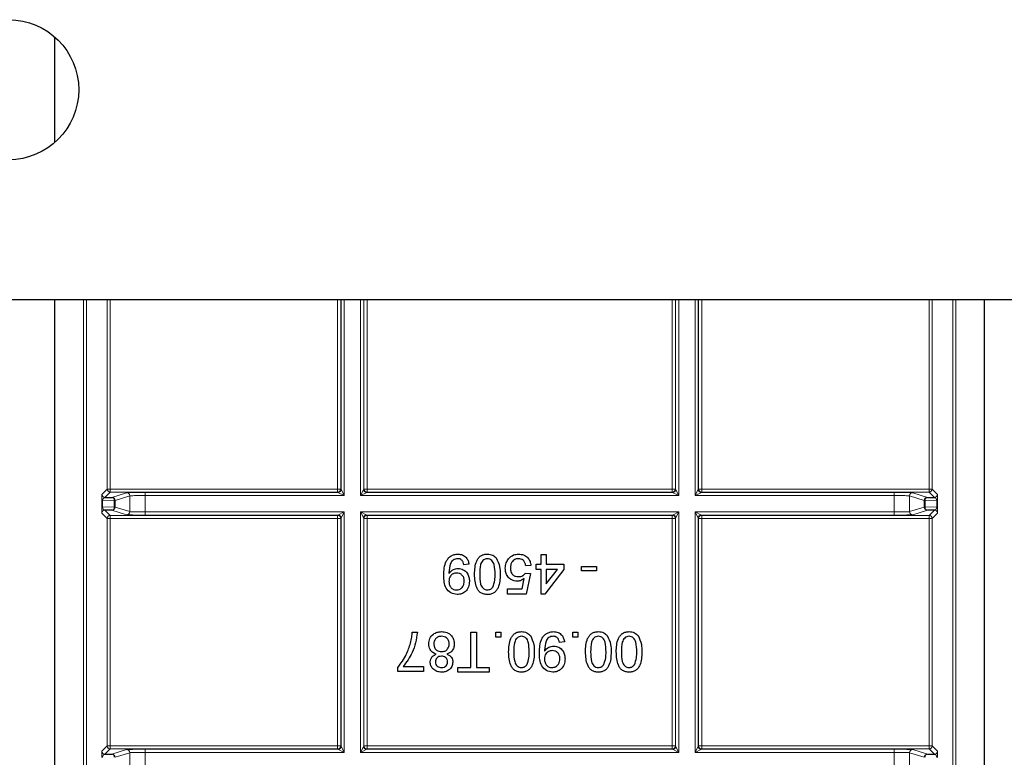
# Model space of a CAD drawing. Header units: millimetres. Extents: x 5 to 418, y 2 to 292.
# Tile 70 of 87: x 320 to 330, y 88 to 96. Entities that reach past the tile are written whole.
import ezdxf

# ---------------------------------------------------------------- set-up
doc = ezdxf.new("R2010")
doc.units = ezdxf.units.MM

msp = doc.modelspace()

# ---------------------------------------------------------------- linework, layer by layer
at = {"color": 7, "linetype": 'Continuous', "lineweight": 25}
for p, q in [((320.2843, 94.5574), (320.2843, 95.6868)), ((384.2074, 92.8721), (299.3741, 92.8721)), ((320.2843, 82.0968), (320.2843, 92.8721)), ((330.2411, 82.0968), (330.2411, 92.8721)), ((320.8216, 90.7563), (320.8968, 90.7576)), ((329.6286, 90.7576), (329.7039, 90.7563)), ((320.8968, 90.6206), (320.8216, 90.6219)), ((329.7039, 90.6219), (329.6286, 90.6206)), ((325.4932, 90.0405), (325.4932, 90.1448)), ((325.4932, 90.1448), (325.5481, 90.1448)), ((325.5481, 90.1448), (325.5481, 90.0405)), ((324.7194, 90.0405), (324.6645, 90.035)), ((325.3231, 89.9472), (325.378, 89.9417)), ((325.3834, 90.0295), (325.3286, 90.0241)), ((325.378, 89.9417), (325.3341, 89.7222)), ((325.4383, 89.9856), (325.4383, 90.0405)), ((325.4383, 90.0405), (325.4932, 90.0405)), ((325.4932, 89.9856), (325.4383, 89.9856)), ((325.4932, 89.7222), (325.4932, 89.9856)), ((325.7347, 89.9856), (325.5316, 89.7222)), ((325.5481, 90.0405), (325.7347, 90.0405)), ((325.5481, 89.9856), (325.5481, 89.8315)), ((325.5481, 89.8315), (325.6669, 89.9856)), ((325.6669, 89.9856), (325.5481, 89.9856)), ((325.7347, 90.0405), (325.7347, 89.9856)), ((325.9267, 89.9692), (325.9267, 90.0186)), ((325.9267, 90.0186), (326.0859, 90.0186)), ((326.0859, 89.9692), (325.9267, 89.9692)), ((326.0859, 90.0186), (326.0859, 89.9692)), ((325.2892, 89.7771), (325.311, 89.888)), ((325.131, 89.7222), (325.131, 89.7771)), ((325.131, 89.7771), (325.2892, 89.7771)), ((325.3341, 89.7222), (325.131, 89.7222)), ((325.5316, 89.7222), (325.4932, 89.7222)), ((324.113, 89.3141), (324.1679, 89.3141)), ((324.7386, 88.9354), (324.7386, 89.3141)), ((324.7386, 89.3141), (324.799, 89.3141)), ((324.799, 89.3141), (324.799, 88.9354)), ((325.0075, 89.2592), (325.0075, 89.3141)), ((325.0075, 89.3141), (325.0624, 89.3141)), ((325.0624, 89.3141), (325.0624, 89.2592)), ((325.8307, 89.2592), (325.8307, 89.3141)), ((325.8307, 89.3141), (325.8856, 89.3141)), ((325.8856, 89.3141), (325.8856, 89.2592)), ((325.0624, 89.2592), (325.0075, 89.2592)), ((325.7429, 89.2098), (325.688, 89.2043)), ((325.8856, 89.2592), (325.8307, 89.2592)), ((323.9593, 88.8915), (323.9593, 88.9359)), ((324.2337, 88.8915), (323.9593, 88.8915)), ((324.0142, 88.9464), (324.2337, 88.9464)), ((324.2337, 88.9464), (324.2337, 88.8915)), ((324.6014, 88.9354), (324.7386, 88.9354)), ((324.6014, 88.886), (324.6014, 88.9354)), ((324.9362, 88.886), (324.6014, 88.886)), ((324.799, 88.9354), (324.9362, 88.9354)), ((324.9362, 88.9354), (324.9362, 88.886)), ((320.8216, 88.0063), (320.8968, 88.0076)), ((329.6286, 88.0076), (329.7039, 88.0063))]:
    msp.add_line(p, q, dxfattribs=at)
at = {"color": 7, "linetype": 'Continuous', "lineweight": 18}
for p, q in [((320.5907, 82.3088), (320.5907, 92.8721)), ((320.6241, 92.8721), (320.6241, 82.3754)), ((320.8455, 90.8468), (320.8455, 92.8721)), ((320.8788, 92.8721), (320.8788, 90.8468)), ((323.3133, 90.8468), (323.3133, 92.8721)), ((323.3466, 92.8721), (323.3466, 90.8468)), ((323.3498, 90.8436), (323.3498, 92.8721)), ((323.3832, 92.8721), (323.3832, 90.777)), ((323.5589, 90.777), (323.5589, 92.8721)), ((323.5923, 92.8721), (323.5923, 90.8436)), ((323.5955, 90.8468), (323.5955, 92.8721)), ((323.6288, 92.8721), (323.6288, 90.8468)), ((326.8966, 90.8468), (326.8966, 92.8721)), ((326.93, 92.8721), (326.93, 90.8468)), ((326.9332, 90.8436), (326.9332, 92.8721)), ((326.9665, 92.8721), (326.9665, 90.777)), ((327.1423, 90.777), (327.1423, 92.8721)), ((327.1756, 92.8721), (327.1756, 90.8436)), ((327.1788, 90.8468), (327.1788, 92.8721)), ((327.2121, 92.8721), (327.2121, 90.8468)), ((329.6466, 90.8468), (329.6466, 92.8721)), ((329.68, 92.8721), (329.68, 90.8468)), ((329.9014, 82.3754), (329.9014, 92.8721)), ((329.9347, 92.8721), (329.9347, 82.3088)), ((320.7883, 90.7896), (320.8455, 90.8468)), ((320.8788, 90.8135), (320.8216, 90.7563)), ((320.8455, 90.8468), (320.8788, 90.8468)), ((320.8788, 90.8135), (320.8788, 90.8468)), ((320.8788, 90.8468), (323.3133, 90.8468)), ((323.3133, 90.8135), (320.8788, 90.8135)), ((320.8968, 90.7576), (321.054, 90.807)), ((321.2537, 90.8103), (323.3165, 90.8103)), ((321.2537, 90.777), (321.2537, 90.8103)), ((323.3133, 90.8135), (323.3133, 90.8468)), ((323.3133, 90.8468), (323.3466, 90.8468)), ((323.3165, 90.8103), (323.3133, 90.8135)), ((323.3832, 90.777), (323.3165, 90.8103)), ((323.3466, 90.8468), (323.3498, 90.8436)), ((323.3498, 90.8436), (323.3832, 90.777)), ((323.5589, 90.777), (323.5923, 90.8436)), ((323.6256, 90.8103), (323.5589, 90.777)), ((323.5923, 90.8436), (323.5955, 90.8468)), ((323.5955, 90.8468), (323.6288, 90.8468)), ((323.6288, 90.8135), (323.6256, 90.8103)), ((323.6256, 90.8103), (326.8998, 90.8103)), ((323.6288, 90.8135), (323.6288, 90.8468)), ((323.6288, 90.8468), (326.8966, 90.8468)), ((326.8966, 90.8135), (323.6288, 90.8135)), ((326.8966, 90.8135), (326.8966, 90.8468)), ((326.8966, 90.8468), (326.93, 90.8468)), ((326.8998, 90.8103), (326.8966, 90.8135)), ((326.9665, 90.777), (326.8998, 90.8103)), ((326.93, 90.8468), (326.9332, 90.8436)), ((326.9332, 90.8436), (326.9665, 90.777)), ((327.1423, 90.777), (327.1756, 90.8436)), ((327.2089, 90.8103), (327.1423, 90.777)), ((327.1756, 90.8436), (327.1788, 90.8468)), ((327.1788, 90.8468), (327.2121, 90.8468)), ((327.2121, 90.8135), (327.2089, 90.8103)), ((327.2089, 90.8103), (329.2717, 90.8103)), ((327.2121, 90.8468), (329.6466, 90.8468)), ((327.2121, 90.8468), (327.2121, 90.8135)), ((329.6466, 90.8135), (327.2121, 90.8135)), ((329.2717, 90.8103), (329.2717, 90.777)), ((329.4714, 90.807), (329.6286, 90.7576)), ((329.6466, 90.8468), (329.6466, 90.8135)), ((329.6466, 90.8468), (329.68, 90.8468)), ((329.7039, 90.7563), (329.6466, 90.8135)), ((329.68, 90.8468), (329.7372, 90.7896)), ((320.7866, 90.6561), (320.7866, 90.7221)), ((320.7866, 90.7221), (320.7964, 90.7221)), ((320.9204, 90.7243), (320.7964, 90.7221)), ((320.7964, 90.7221), (320.7964, 90.6561)), ((320.9204, 90.6539), (320.9204, 90.7243)), ((320.9301, 90.7243), (320.9204, 90.7243)), ((321.0873, 90.7737), (320.9301, 90.7243)), ((320.9301, 90.7243), (320.9301, 90.6539)), ((321.0873, 90.6045), (321.0873, 90.7737)), ((321.2537, 90.777), (321.2537, 90.6012)), ((323.3832, 90.777), (321.2537, 90.777)), ((326.9665, 90.777), (323.5589, 90.777)), ((329.2717, 90.777), (327.1423, 90.777)), ((329.2717, 90.6012), (329.2717, 90.777)), ((329.5953, 90.7243), (329.4381, 90.7737)), ((329.4381, 90.7737), (329.4381, 90.6045)), ((329.6051, 90.7243), (329.5953, 90.7243)), ((329.5953, 90.6539), (329.5953, 90.7243)), ((329.7291, 90.7221), (329.6051, 90.7243)), ((329.6051, 90.7243), (329.6051, 90.6539)), ((329.7291, 90.7221), (329.7388, 90.7221)), ((329.7291, 90.6561), (329.7291, 90.7221)), ((329.7388, 90.7221), (329.7388, 90.6561)), ((320.7866, 90.6561), (320.7964, 90.6561)), ((320.8455, 90.5313), (320.7883, 90.5886)), ((320.7964, 90.6561), (320.9204, 90.6539)), ((320.8216, 90.6219), (320.8788, 90.5647)), ((321.054, 90.5712), (320.8968, 90.6206)), ((320.9301, 90.6539), (320.9204, 90.6539)), ((320.9301, 90.6539), (321.0873, 90.6045)), ((321.2537, 90.6012), (321.2537, 90.5679)), ((321.2537, 90.6012), (323.3832, 90.6012)), ((323.3165, 90.5679), (323.3832, 90.6012)), ((323.3832, 90.6012), (323.3498, 90.5346)), ((323.3832, 90.6012), (323.3832, 88.027)), ((323.5589, 90.6012), (326.9665, 90.6012)), ((323.5589, 88.027), (323.5589, 90.6012)), ((323.5923, 90.5346), (323.5589, 90.6012)), ((323.5589, 90.6012), (323.6256, 90.5679)), ((326.8998, 90.5679), (326.9665, 90.6012)), ((326.9665, 90.6012), (326.9332, 90.5346)), ((326.9665, 90.6012), (326.9665, 88.027)), ((327.1423, 90.6012), (329.2717, 90.6012)), ((327.1423, 88.027), (327.1423, 90.6012)), ((327.1756, 90.5346), (327.1423, 90.6012)), ((327.1423, 90.6012), (327.2089, 90.5679)), ((329.2717, 90.5679), (329.2717, 90.6012)), ((329.4381, 90.6045), (329.5953, 90.6539)), ((329.6286, 90.6206), (329.4714, 90.5712)), ((329.6051, 90.6539), (329.5953, 90.6539)), ((329.6051, 90.6539), (329.7291, 90.6561)), ((329.6466, 90.5647), (329.7039, 90.6219)), ((329.7372, 90.5886), (329.68, 90.5313)), ((329.7291, 90.6561), (329.7388, 90.6561)), ((320.8455, 88.0968), (320.8455, 90.5313)), ((320.8455, 90.5313), (320.8788, 90.5313)), ((320.8788, 90.5647), (323.3133, 90.5647)), ((320.8788, 90.5313), (320.8788, 90.5647)), ((320.8788, 90.5313), (320.8788, 88.0968)), ((323.3133, 90.5313), (320.8788, 90.5313)), ((323.3165, 90.5679), (321.2537, 90.5679)), ((323.3133, 90.5647), (323.3165, 90.5679)), ((323.3133, 90.5313), (323.3133, 90.5647)), ((323.3133, 88.0968), (323.3133, 90.5313)), ((323.3133, 90.5313), (323.3466, 90.5313)), ((323.3498, 90.5346), (323.3466, 90.5313)), ((323.3466, 90.5313), (323.3466, 88.0968)), ((323.3498, 88.0936), (323.3498, 90.5346)), ((323.5923, 90.5346), (323.5923, 88.0936)), ((323.5955, 90.5313), (323.5923, 90.5346)), ((323.5955, 88.0968), (323.5955, 90.5313)), ((323.6288, 90.5313), (323.5955, 90.5313)), ((326.8998, 90.5679), (323.6256, 90.5679)), ((323.6256, 90.5679), (323.6288, 90.5647)), ((323.6288, 90.5647), (326.8966, 90.5647)), ((323.6288, 90.5647), (323.6288, 90.5313)), ((323.6288, 90.5313), (323.6288, 88.0968)), ((326.8966, 90.5313), (323.6288, 90.5313)), ((326.8966, 90.5647), (326.8998, 90.5679)), ((326.8966, 90.5647), (326.8966, 90.5313)), ((326.8966, 88.0968), (326.8966, 90.5313)), ((326.93, 90.5313), (326.8966, 90.5313)), ((326.9332, 90.5346), (326.93, 90.5313)), ((326.93, 90.5313), (326.93, 88.0968)), ((326.9332, 88.0936), (326.9332, 90.5346)), ((327.1756, 90.5346), (327.1756, 88.0936)), ((327.1788, 90.5313), (327.1756, 90.5346)), ((327.1788, 88.0968), (327.1788, 90.5313)), ((327.1788, 90.5313), (327.2121, 90.5313)), ((327.2089, 90.5679), (327.2121, 90.5647)), ((329.2717, 90.5679), (327.2089, 90.5679)), ((327.2121, 90.5647), (329.6466, 90.5647)), ((327.2121, 90.5647), (327.2121, 90.5313)), ((327.2121, 90.5313), (327.2121, 88.0968)), ((329.6466, 90.5313), (327.2121, 90.5313)), ((329.6466, 90.5647), (329.6466, 90.5313)), ((329.6466, 88.0968), (329.6466, 90.5313)), ((329.6466, 90.5313), (329.68, 90.5313)), ((329.68, 90.5313), (329.68, 88.0968)), ((320.7883, 88.0396), (320.8455, 88.0968)), ((320.8788, 88.0635), (320.8216, 88.0063)), ((320.8455, 88.0968), (320.8788, 88.0968)), ((320.8788, 88.0635), (320.8788, 88.0968)), ((320.8788, 88.0968), (323.3133, 88.0968)), ((323.3133, 88.0635), (320.8788, 88.0635)), ((320.8968, 88.0076), (321.054, 88.057)), ((321.2537, 88.0603), (323.3165, 88.0603)), ((321.2537, 88.027), (321.2537, 88.0603)), ((323.3133, 88.0635), (323.3133, 88.0968)), ((323.3133, 88.0968), (323.3466, 88.0968)), ((323.3165, 88.0603), (323.3133, 88.0635)), ((323.3832, 88.027), (323.3165, 88.0603)), ((323.3466, 88.0968), (323.3498, 88.0936)), ((323.3498, 88.0936), (323.3832, 88.027)), ((323.5589, 88.027), (323.5923, 88.0936)), ((323.6256, 88.0603), (323.5589, 88.027)), ((323.5923, 88.0936), (323.5955, 88.0968)), ((323.6288, 88.0968), (323.5955, 88.0968)), ((323.6288, 88.0635), (323.6256, 88.0603)), ((323.6256, 88.0603), (326.8998, 88.0603)), ((323.6288, 88.0968), (323.6288, 88.0635)), ((323.6288, 88.0968), (326.8966, 88.0968)), ((326.8966, 88.0635), (323.6288, 88.0635)), ((326.8966, 88.0968), (326.8966, 88.0635)), ((326.93, 88.0968), (326.8966, 88.0968)), ((326.8998, 88.0603), (326.8966, 88.0635)), ((326.9665, 88.027), (326.8998, 88.0603)), ((326.93, 88.0968), (326.9332, 88.0936)), ((326.9332, 88.0936), (326.9665, 88.027)), ((327.1423, 88.027), (327.1756, 88.0936)), ((327.2089, 88.0603), (327.1423, 88.027)), ((327.1756, 88.0936), (327.1788, 88.0968)), ((327.1788, 88.0968), (327.2121, 88.0968)), ((327.2121, 88.0635), (327.2089, 88.0603)), ((327.2089, 88.0603), (329.2717, 88.0603)), ((327.2121, 88.0968), (327.2121, 88.0635)), ((327.2121, 88.0968), (329.6466, 88.0968)), ((329.6466, 88.0635), (327.2121, 88.0635)), ((329.2717, 88.0603), (329.2717, 88.027)), ((329.4714, 88.057), (329.6286, 88.0076)), ((329.6466, 88.0968), (329.6466, 88.0635)), ((329.6466, 88.0968), (329.68, 88.0968)), ((329.7039, 88.0063), (329.6466, 88.0635)), ((329.68, 88.0968), (329.7372, 88.0396)), ((321.0873, 88.0237), (320.9301, 87.9743)), ((321.0873, 87.8545), (321.0873, 88.0237)), ((321.2537, 88.027), (321.2537, 87.8512)), ((323.3832, 88.027), (321.2537, 88.027)), ((326.9665, 88.027), (323.5589, 88.027)), ((329.2717, 88.027), (327.1423, 88.027)), ((329.2717, 87.8512), (329.2717, 88.027)), ((329.5953, 87.9743), (329.4381, 88.0237)), ((329.4381, 88.0237), (329.4381, 87.8545))]:
    msp.add_line(p, q, dxfattribs=at)
at = {"color": 7, "linetype": 'Continuous', "lineweight": 25}
msp.add_circle((319.7908, 95.1221), 0.75, dxfattribs=at)
at = {"color": 7, "linetype": 'Continuous', "lineweight": 18}
for centre, radius, start, end in [((320.8216, 90.7896), 0.0333, 180.02044, 269.97956), ((320.8788, 90.8469), 0.0333, 180.02044, 269.97956), ((321.054, 90.7737), 0.0333, 0.02519, 89.89526), ((323.3133, 90.8469), 0.0333, 270.02044, 359.97956), ((323.3165, 90.8436), 0.0333, 270.02044, 359.97956), ((323.6256, 90.8436), 0.0333, 180.02044, 269.97956), ((323.6288, 90.8469), 0.0333, 180.02044, 269.97956), ((326.8966, 90.8469), 0.0333, 270.02044, 359.97956), ((326.8998, 90.8436), 0.0333, 270.02044, 359.97956), ((327.2089, 90.8436), 0.0333, 180.02044, 269.97956), ((327.2122, 90.8469), 0.0333, 180.02044, 269.97956), ((329.4715, 90.7737), 0.0333, 90.10474, 179.97481), ((329.6466, 90.8469), 0.0333, 270.02044, 359.97956), ((329.7038, 90.7896), 0.0333, 270.02044, 359.97956), ((320.8904, 90.7281), 0.0302, 352.77494, 77.76207), ((320.8967, 90.7243), 0.0333, 0.02519, 89.89526), ((329.6287, 90.7243), 0.0333, 90.10474, 179.97481), ((329.635, 90.7281), 0.0302, 102.23793, 187.22506), ((320.8216, 90.5885), 0.0333, 90.02044, 179.97956), ((320.8904, 90.6501), 0.0302, 282.23793, 7.22506), ((320.8967, 90.6539), 0.0333, 270.10474, 359.97481), ((321.054, 90.6045), 0.0333, 270.10474, 359.97481), ((329.4715, 90.6045), 0.0333, 180.02519, 269.89526), ((329.6287, 90.6539), 0.0333, 180.02519, 269.89526), ((329.635, 90.6501), 0.0302, 172.77494, 257.76207), ((329.7038, 90.5885), 0.0333, 0.02044, 89.97956), ((320.8788, 90.5313), 0.0333, 90.02044, 179.97956), ((323.3133, 90.5313), 0.0333, 0.02044, 89.97956), ((323.3165, 90.5345), 0.0333, 0.02044, 89.97956), ((323.6256, 90.5345), 0.0333, 90.02044, 179.97956), ((323.6288, 90.5313), 0.0333, 90.02044, 179.97956), ((326.8966, 90.5313), 0.0333, 0.02044, 89.97956), ((326.8998, 90.5345), 0.0333, 0.02044, 89.97956), ((327.2089, 90.5345), 0.0333, 90.02044, 179.97956), ((327.2122, 90.5313), 0.0333, 90.02044, 179.97956), ((329.6466, 90.5313), 0.0333, 0.02044, 89.97956), ((320.8788, 88.0969), 0.0333, 180.02044, 269.97956), ((321.054, 88.0237), 0.0333, 0.02519, 89.89526), ((323.3133, 88.0969), 0.0333, 270.02044, 359.97956), ((323.3165, 88.0936), 0.0333, 270.02044, 359.97956), ((323.6256, 88.0936), 0.0333, 180.02044, 269.97956), ((323.6288, 88.0969), 0.0333, 180.02044, 269.97956), ((326.8966, 88.0969), 0.0333, 270.02044, 359.97956), ((326.8998, 88.0936), 0.0333, 270.02044, 359.97956), ((327.2089, 88.0936), 0.0333, 180.02044, 269.97956), ((327.2122, 88.0969), 0.0333, 180.02044, 269.97956), ((329.4715, 88.0237), 0.0333, 90.10474, 179.97481), ((329.6466, 88.0969), 0.0333, 270.02044, 359.97956), ((320.8216, 88.0396), 0.0333, 180.02044, 269.97956), ((320.8904, 87.9781), 0.0302, 352.77494, 77.76207), ((320.8967, 87.9743), 0.0333, 0.02519, 89.89526), ((329.6287, 87.9743), 0.0333, 90.10474, 179.97481), ((329.635, 87.9781), 0.0302, 102.23793, 187.22506), ((329.7038, 88.0396), 0.0333, 270.02044, 359.97956)]:
    msp.add_arc(centre, radius, start, end, dxfattribs=at)
for centre, major_axis, ratio, start_param, end_param in [((320.7883, 90.723), (0, 0.0667), 0.0251177, 0.0251286, 1.5835839), ((321.2537, 90.8068), (0.2, 0), 0.0174551, 1.5707963, 3.0860941), ((329.2717, 90.8068), (0.2, 0), 0.0174551, 0.0554985, 1.5707963), ((329.7372, 90.723), (0, 0.0667), 0.0251177, 4.6996015, 6.2580567), ((320.8216, 90.723), (0.0022, 0.0333), 0.755078, 0.0872571, 1.6457124), ((321.2537, 90.7735), (0.1667, 0), 0.0209461, 1.5707963, 3.0860941), ((329.2717, 90.7735), (0.1667, 0), 0.0209461, 0.0554985, 1.5707963), ((329.7038, 90.723), (-0.0022, 0.0333), 0.755078, 4.6374729, 6.1959282), ((320.7883, 90.6552), (0, 0.0667), 0.0251177, 1.5580088, 3.1164641), ((320.8216, 90.6552), (-0.0022, 0.0333), 0.755078, 1.4958803, 3.0543356), ((321.2537, 90.6047), (0.1667, 0), 0.0209461, 3.1970912, 4.712389), ((329.2717, 90.6047), (0.1667, 0), 0.0209461, 4.712389, 6.2276868), ((329.7038, 90.6552), (0.0022, 0.0333), 0.755078, 3.2288497, 4.787305), ((329.7372, 90.6552), (0, 0.0667), 0.0251177, 3.1667212, 4.7251765), ((321.2537, 90.5714), (0.2, 0), 0.0174551, 3.1970912, 4.712389), ((329.2717, 90.5714), (0.2, 0), 0.0174551, 4.712389, 6.2276868), ((321.2537, 88.0568), (0.2, 0), 0.0174551, 1.5707963, 3.0860941), ((329.2717, 88.0568), (0.2, 0), 0.0174551, 0.0554985, 1.5707963), ((320.7883, 87.973), (0, 0.0667), 0.0251177, 0.0251286, 1.5835839), ((320.8216, 87.973), (0.0022, 0.0333), 0.755078, 0.0872571, 1.6457124), ((321.2537, 88.0235), (0.1667, 0), 0.0209461, 1.5707963, 3.0860941), ((329.2717, 88.0235), (0.1667, 0), 0.0209461, 0.0554985, 1.5707963), ((329.7038, 87.973), (-0.0022, 0.0333), 0.755078, 4.6374729, 6.1959282), ((329.7372, 87.973), (0, 0.0667), 0.0251177, 4.6996015, 6.2580567)]:
    msp.add_ellipse(centre, major_axis=major_axis, ratio=ratio, start_param=start_param, end_param=end_param, dxfattribs=at)
at = {"color": 7, "linetype": 'Continuous', "lineweight": 25}
for points, knots in [([(324.4505, 89.9221), (324.4524, 89.9748), (324.4547, 90.0408), (324.497, 90.1063), (324.5265, 90.1318), (324.5625, 90.1478), (324.5883, 90.1494), (324.6012, 90.1503)], [0, 0, 0, 0, 0.49857219, 0.62400161, 0.74930308, 0.87459217, 1, 1, 1, 1]), ([(324.5983, 90.1009), (324.5901, 90.1003), (324.5736, 90.099), (324.551, 90.0878), (324.5329, 90.0705), (324.5116, 90.0254), (324.508, 89.9842), (324.5051, 89.9512)], [0, 0, 0, 0, 0.1251762, 0.250315, 0.3753428, 0.5006232, 1, 1, 1, 1]), ([(324.6645, 90.035), (324.6625, 90.0445), (324.6585, 90.0633), (324.6433, 90.0865), (324.6211, 90.0993), (324.6059, 90.1003), (324.5983, 90.1009)], [0, 0, 0, 0, 0.2807113, 0.5597596, 0.7796566, 1, 1, 1, 1]), ([(324.6012, 90.1503), (324.618, 90.1488), (324.6515, 90.146), (324.6906, 90.117), (324.7125, 90.0794), (324.7171, 90.0535), (324.7194, 90.0405)], [0, 0, 0, 0, 0.2799326, 0.5589425, 0.7792513, 1, 1, 1, 1]), ([(324.7798, 89.9337), (324.7815, 89.983), (324.7835, 90.0447), (324.8198, 90.1083), (324.8465, 90.1336), (324.8807, 90.1482), (324.9049, 90.1496), (324.917, 90.1503)], [0, 0, 0, 0, 0.4990982, 0.624459, 0.7495547, 0.8746631, 1, 1, 1, 1]), ([(324.917, 90.1009), (324.9083, 90.1), (324.8908, 90.0981), (324.869, 90.0825), (324.8524, 90.0621), (324.8356, 90.0121), (324.8351, 89.9684), (324.8347, 89.9335)], [0, 0, 0, 0, 0.1246576, 0.24939064, 0.37437679, 0.49958959, 1, 1, 1, 1]), ([(324.917, 90.1503), (324.9376, 90.1485), (324.9744, 90.1453), (325.0009, 90.1201), (325.0126, 90.109)], [0, 0, 0, 0, 0.5597157, 1, 1, 1, 1]), ([(324.9993, 89.9335), (324.9989, 89.9684), (324.9983, 90.0121), (324.9817, 90.0622), (324.965, 90.0826), (324.9432, 90.0982), (324.9257, 90.1), (324.917, 90.1009)], [0, 0, 0, 0, 0.5003629, 0.6255677, 0.7505383, 0.8753036, 1, 1, 1, 1]), ([(325.0126, 90.109), (325.0272, 90.0779), (325.0533, 90.0222), (325.0539, 89.9608), (325.0542, 89.9337)], [0, 0, 0, 0, 0.5579733, 1, 1, 1, 1]), ([(325.1091, 89.998), (325.1106, 90.0183), (325.1133, 90.0546), (325.1331, 90.085), (325.1418, 90.0983)], [0, 0, 0, 0, 0.55976069, 1, 1, 1, 1]), ([(325.1418, 90.0983), (325.1588, 90.1153), (325.1893, 90.1456), (325.2317, 90.1488), (325.2505, 90.1503)], [0, 0, 0, 0, 0.558446, 1, 1, 1, 1]), ([(325.2501, 90.1009), (325.2361, 90.0994), (325.208, 90.0966), (325.179, 90.0674), (325.1657, 90.034), (325.1645, 90.0122), (325.1639, 90.0012)], [0, 0, 0, 0, 0.2795154, 0.5582879, 0.7789024, 1, 1, 1, 1]), ([(325.3286, 90.0241), (325.3263, 90.0352), (325.3217, 90.0575), (325.3033, 90.0846), (325.2769, 90.099), (325.2591, 90.1003), (325.2501, 90.1009)], [0, 0, 0, 0, 0.2807138, 0.5599263, 0.7796221, 1, 1, 1, 1]), ([(325.2505, 90.1503), (325.2692, 90.1487), (325.3066, 90.1456), (325.3504, 90.1142), (325.3764, 90.073), (325.3811, 90.0441), (325.3834, 90.0295)], [0, 0, 0, 0, 0.2800287, 0.5592756, 0.779435, 1, 1, 1, 1]), ([(324.5051, 89.9512), (324.5052, 89.9492), (324.5052, 89.9457), (324.5053, 89.9422), (324.5054, 89.9407)], [0, 0, 0, 0, 0.5599975, 1, 1, 1, 1]), ([(324.5054, 89.9407), (324.52, 89.9581), (324.546, 89.9892), (324.5858, 89.9944), (324.6034, 89.9966)], [0, 0, 0, 0, 0.5591022, 1, 1, 1, 1]), ([(324.5867, 89.9472), (324.5739, 89.9458), (324.5483, 89.943), (324.5204, 89.9181), (324.5071, 89.8877), (324.506, 89.8676), (324.5054, 89.8576)], [0, 0, 0, 0, 0.27953036, 0.55870403, 0.77902191, 1, 1, 1, 1]), ([(324.67, 89.8617), (324.6689, 89.8744), (324.6668, 89.8996), (324.6452, 89.9291), (324.6164, 89.9452), (324.5966, 89.9466), (324.5867, 89.9472)], [0, 0, 0, 0, 0.2801517, 0.5593724, 0.7793833, 1, 1, 1, 1]), ([(324.6034, 89.9966), (324.6226, 89.994), (324.6612, 89.9887), (324.7014, 89.9496), (324.7223, 89.9042), (324.724, 89.874), (324.7249, 89.8588)], [0, 0, 0, 0, 0.2790106, 0.5585675, 0.7790569, 1, 1, 1, 1]), ([(325.2347, 89.8594), (325.2151, 89.862), (325.1759, 89.8671), (325.1344, 89.9062), (325.112, 89.9518), (325.11, 89.9826), (325.1091, 89.998)], [0, 0, 0, 0, 0.2791636, 0.5586915, 0.7791285, 1, 1, 1, 1]), ([(325.1639, 90.0012), (325.1648, 89.9878), (325.1665, 89.961), (325.1868, 89.9275), (325.2182, 89.9107), (325.2393, 89.9094), (325.2499, 89.9088)], [0, 0, 0, 0, 0.2806528, 0.559595, 0.7792903, 1, 1, 1, 1]), ([(325.2499, 89.9088), (325.2579, 89.9092), (325.2741, 89.91), (325.3015, 89.9211), (325.3149, 89.9373), (325.3231, 89.9472)], [0, 0, 0, 0, 0.2808861, 0.5611537, 1, 1, 1, 1]), ([(324.5937, 89.7167), (324.5701, 89.7203), (324.5228, 89.7273), (324.4543, 89.8011), (324.452, 89.8737), (324.4505, 89.9221)], [0, 0, 0, 0, 0.2499372, 0.4998912, 1, 1, 1, 1]), ([(324.5054, 89.8576), (324.5062, 89.8448), (324.5079, 89.8192), (324.5269, 89.7876), (324.5551, 89.7687), (324.5752, 89.767), (324.5853, 89.7661)], [0, 0, 0, 0, 0.2806363, 0.5598774, 0.7796967, 1, 1, 1, 1]), ([(324.5853, 89.7661), (324.5988, 89.7678), (324.6257, 89.7711), (324.6537, 89.7986), (324.6682, 89.8301), (324.6694, 89.8512), (324.67, 89.8617)], [0, 0, 0, 0, 0.2792821, 0.5585523, 0.7790694, 1, 1, 1, 1]), ([(324.7249, 89.8588), (324.7233, 89.8384), (324.7201, 89.7978), (324.6866, 89.7497), (324.6416, 89.7209), (324.6097, 89.7181), (324.5937, 89.7167)], [0, 0, 0, 0, 0.2802633, 0.5596229, 0.7797151, 1, 1, 1, 1]), ([(324.917, 89.7167), (324.9049, 89.7175), (324.8806, 89.7191), (324.8466, 89.7336), (324.8193, 89.7585), (324.7853, 89.8234), (324.7822, 89.8847), (324.7798, 89.9337)], [0, 0, 0, 0, 0.1253944, 0.2506329, 0.375698, 0.5011057, 1, 1, 1, 1]), ([(324.8347, 89.9335), (324.8351, 89.8984), (324.8356, 89.8546), (324.8527, 89.8046), (324.8692, 89.784), (324.8913, 89.7686), (324.9088, 89.7669), (324.9176, 89.7661)], [0, 0, 0, 0, 0.5003787, 0.6255594, 0.7505268, 0.875236, 1, 1, 1, 1]), ([(325.0542, 89.9337), (325.0525, 89.8843), (325.0505, 89.8225), (325.0142, 89.7588), (324.9875, 89.7335), (324.9533, 89.7189), (324.9291, 89.7175), (324.917, 89.7167)], [0, 0, 0, 0, 0.4991413, 0.6245026, 0.7495881, 0.8746715, 1, 1, 1, 1]), ([(324.9745, 89.7955), (324.9834, 89.8204), (324.9994, 89.8652), (324.9993, 89.9126), (324.9993, 89.9335)], [0, 0, 0, 0, 0.5580618, 1, 1, 1, 1]), ([(325.311, 89.888), (325.298, 89.8791), (325.2748, 89.8631), (325.2469, 89.8605), (325.2347, 89.8594)], [0, 0, 0, 0, 0.5599221, 1, 1, 1, 1]), ([(324.9176, 89.7661), (324.9302, 89.7679), (324.9529, 89.771), (324.9679, 89.788), (324.9745, 89.7955)], [0, 0, 0, 0, 0.5583399, 1, 1, 1, 1]), ([(324.1679, 89.3141), (324.1552, 89.2385), (324.1326, 89.1033), (324.0504, 88.9944), (324.0142, 88.9464)], [0, 0, 0, 0, 0.5593337, 1, 1, 1, 1]), ([(324.0941, 89.1977), (324.0992, 89.2192), (324.1084, 89.2575), (324.1116, 89.2968), (324.113, 89.3141)], [0, 0, 0, 0, 0.5599104, 1, 1, 1, 1]), ([(324.2886, 89.1895), (324.2909, 89.2094), (324.2955, 89.2491), (324.333, 89.2929), (324.379, 89.3165), (324.4102, 89.3185), (324.4258, 89.3196)], [0, 0, 0, 0, 0.2795436, 0.559037, 0.7792499, 1, 1, 1, 1]), ([(324.4258, 89.3196), (324.4459, 89.3179), (324.4859, 89.3145), (324.532, 89.2798), (324.5591, 89.2351), (324.5617, 89.2038), (324.563, 89.188)], [0, 0, 0, 0, 0.2801554, 0.5593381, 0.7795025, 1, 1, 1, 1]), ([(325.1447, 89.103), (325.1464, 89.1523), (325.1485, 89.214), (325.1847, 89.2776), (325.2115, 89.3029), (325.2456, 89.3175), (325.2698, 89.3189), (325.2819, 89.3196)], [0, 0, 0, 0, 0.4990982, 0.624459, 0.7495547, 0.8746631, 1, 1, 1, 1]), ([(325.2819, 89.3196), (325.3025, 89.3178), (325.3393, 89.3146), (325.3658, 89.2894), (325.3775, 89.2783)], [0, 0, 0, 0, 0.5597157, 1, 1, 1, 1]), ([(325.474, 89.0914), (325.4759, 89.1441), (325.4782, 89.2101), (325.5205, 89.2756), (325.55, 89.3011), (325.586, 89.3171), (325.6118, 89.3187), (325.6247, 89.3196)], [0, 0, 0, 0, 0.4985722, 0.6240016, 0.7493031, 0.8745922, 1, 1, 1, 1]), ([(325.6247, 89.3196), (325.6415, 89.3181), (325.675, 89.3153), (325.7141, 89.2863), (325.736, 89.2487), (325.7406, 89.2228), (325.7429, 89.2098)], [0, 0, 0, 0, 0.2799326, 0.5589425, 0.7792513, 1, 1, 1, 1]), ([(325.9679, 89.103), (325.9696, 89.1523), (325.9717, 89.214), (326.0079, 89.2776), (326.0347, 89.3029), (326.0688, 89.3175), (326.093, 89.3189), (326.1051, 89.3196)], [0, 0, 0, 0, 0.4990982, 0.624459, 0.7495547, 0.8746631, 1, 1, 1, 1]), ([(326.1051, 89.3196), (326.1257, 89.3178), (326.1625, 89.3146), (326.189, 89.2894), (326.2007, 89.2783)], [0, 0, 0, 0, 0.5597157, 1, 1, 1, 1]), ([(326.2972, 89.103), (326.2988, 89.1523), (326.3009, 89.214), (326.3372, 89.2776), (326.3639, 89.3029), (326.398, 89.3175), (326.4223, 89.3189), (326.4344, 89.3196)], [0, 0, 0, 0, 0.4990982, 0.624459, 0.7495547, 0.8746631, 1, 1, 1, 1]), ([(326.4344, 89.3196), (326.455, 89.3178), (326.4918, 89.3146), (326.5183, 89.2894), (326.53, 89.2783)], [0, 0, 0, 0, 0.5597157, 1, 1, 1, 1]), ([(324.4254, 89.2702), (324.4131, 89.2692), (324.3887, 89.2673), (324.3606, 89.2455), (324.3457, 89.2174), (324.3442, 89.1983), (324.3435, 89.1887)], [0, 0, 0, 0, 0.2801841, 0.55914842, 0.77937073, 1, 1, 1, 1]), ([(324.5081, 89.187), (324.507, 89.1994), (324.5048, 89.224), (324.4836, 89.2534), (324.4544, 89.2673), (324.435, 89.2692), (324.4254, 89.2702)], [0, 0, 0, 0, 0.2804253, 0.558545, 0.7792777, 1, 1, 1, 1]), ([(325.2819, 89.2702), (325.2732, 89.2693), (325.2558, 89.2674), (325.2339, 89.2518), (325.2173, 89.2314), (325.2006, 89.1814), (325.2, 89.1377), (325.1996, 89.1028)], [0, 0, 0, 0, 0.1246576, 0.2493906, 0.3743768, 0.4995896, 1, 1, 1, 1]), ([(325.3642, 89.1028), (325.3638, 89.1377), (325.3632, 89.1814), (325.3466, 89.2315), (325.3299, 89.2519), (325.3081, 89.2675), (325.2907, 89.2693), (325.2819, 89.2702)], [0, 0, 0, 0, 0.5003629, 0.6255677, 0.7505383, 0.8753036, 1, 1, 1, 1]), ([(325.3775, 89.2783), (325.3921, 89.2472), (325.4183, 89.1915), (325.4189, 89.1301), (325.4191, 89.103)], [0, 0, 0, 0, 0.5579733, 1, 1, 1, 1]), ([(325.6218, 89.2702), (325.6136, 89.2696), (325.5971, 89.2683), (325.5745, 89.2571), (325.5563, 89.2398), (325.5351, 89.1947), (325.5315, 89.1535), (325.5286, 89.1205)], [0, 0, 0, 0, 0.1251762, 0.250315, 0.3753428, 0.5006232, 1, 1, 1, 1]), ([(325.688, 89.2043), (325.686, 89.2138), (325.682, 89.2326), (325.6668, 89.2558), (325.6446, 89.2686), (325.6294, 89.2696), (325.6218, 89.2702)], [0, 0, 0, 0, 0.2807113, 0.5597596, 0.7796566, 1, 1, 1, 1]), ([(326.1051, 89.2702), (326.0964, 89.2693), (326.0789, 89.2674), (326.0571, 89.2518), (326.0405, 89.2314), (326.0238, 89.1814), (326.0232, 89.1377), (326.0228, 89.1028)], [0, 0, 0, 0, 0.1246576, 0.2493906, 0.3743768, 0.4995896, 1, 1, 1, 1]), ([(326.1874, 89.1028), (326.187, 89.1377), (326.1864, 89.1814), (326.1698, 89.2315), (326.1531, 89.2519), (326.1313, 89.2675), (326.1138, 89.2693), (326.1051, 89.2702)], [0, 0, 0, 0, 0.5003629, 0.6255677, 0.7505383, 0.8753036, 1, 1, 1, 1]), ([(326.2007, 89.2783), (326.2153, 89.2472), (326.2415, 89.1915), (326.242, 89.1301), (326.2423, 89.103)], [0, 0, 0, 0, 0.5579733, 1, 1, 1, 1]), ([(326.4344, 89.2702), (326.4257, 89.2693), (326.4082, 89.2674), (326.3864, 89.2518), (326.3698, 89.2314), (326.353, 89.1814), (326.3525, 89.1377), (326.3521, 89.1028)], [0, 0, 0, 0, 0.1246576, 0.2493906, 0.3743768, 0.4995896, 1, 1, 1, 1]), ([(326.5167, 89.1028), (326.5162, 89.1377), (326.5157, 89.1814), (326.4991, 89.2315), (326.4824, 89.2519), (326.4606, 89.2675), (326.4431, 89.2693), (326.4344, 89.2702)], [0, 0, 0, 0, 0.5003629, 0.6255677, 0.7505383, 0.8753036, 1, 1, 1, 1]), ([(326.53, 89.2783), (326.5446, 89.2472), (326.5707, 89.1915), (326.5713, 89.1301), (326.5716, 89.103)], [0, 0, 0, 0, 0.5579733, 1, 1, 1, 1]), ([(323.9593, 88.9359), (323.9918, 88.9811), (324.0497, 89.0619), (324.0805, 89.1562), (324.0941, 89.1977)], [0, 0, 0, 0, 0.5596458, 1, 1, 1, 1]), ([(324.3685, 89.0793), (324.3559, 89.0845), (324.3306, 89.095), (324.296, 89.1324), (324.2914, 89.1679), (324.2886, 89.1895)], [0, 0, 0, 0, 0.2812106, 0.5617247, 1, 1, 1, 1]), ([(324.3435, 89.1887), (324.3447, 89.1763), (324.3471, 89.1515), (324.369, 89.1227), (324.3977, 89.1075), (324.4173, 89.1062), (324.427, 89.1056)], [0, 0, 0, 0, 0.2799731, 0.5592524, 0.7793278, 1, 1, 1, 1]), ([(324.427, 89.1056), (324.4392, 89.1066), (324.4635, 89.1086), (324.491, 89.1307), (324.506, 89.1585), (324.5074, 89.1775), (324.5081, 89.187)], [0, 0, 0, 0, 0.2801203, 0.5589647, 0.7792543, 1, 1, 1, 1]), ([(324.563, 89.188), (324.562, 89.1742), (324.5601, 89.1467), (324.5404, 89.1124), (324.5127, 89.0895), (324.492, 89.0827), (324.4817, 89.0793)], [0, 0, 0, 0, 0.28015792, 0.55946925, 0.77957218, 1, 1, 1, 1]), ([(325.2819, 88.886), (325.2698, 88.8868), (325.2456, 88.8884), (325.2115, 88.9029), (325.1843, 88.9278), (325.1503, 88.9927), (325.1472, 89.054), (325.1447, 89.103)], [0, 0, 0, 0, 0.12539439, 0.25063291, 0.37569804, 0.50110567, 1, 1, 1, 1]), ([(325.1996, 89.1028), (325.2, 89.0677), (325.2005, 89.0239), (325.2177, 88.9739), (325.2341, 88.9533), (325.2562, 88.9379), (325.2738, 88.9362), (325.2825, 88.9354)], [0, 0, 0, 0, 0.5003787, 0.6255594, 0.7505268, 0.875236, 1, 1, 1, 1]), ([(325.4191, 89.103), (325.4175, 89.0536), (325.4154, 88.9918), (325.3791, 88.9281), (325.3524, 88.9028), (325.3183, 88.8882), (325.294, 88.8868), (325.2819, 88.886)], [0, 0, 0, 0, 0.4991413, 0.6245026, 0.7495881, 0.8746715, 1, 1, 1, 1]), ([(325.3395, 88.9648), (325.3484, 88.9897), (325.3644, 89.0345), (325.3643, 89.0819), (325.3642, 89.1028)], [0, 0, 0, 0, 0.5580618, 1, 1, 1, 1]), ([(325.5286, 89.1205), (325.5287, 89.1185), (325.5287, 89.115), (325.5288, 89.1115), (325.5289, 89.11)], [0, 0, 0, 0, 0.5599975, 1, 1, 1, 1]), ([(325.5289, 89.11), (325.5434, 89.1274), (325.5695, 89.1585), (325.6093, 89.1637), (325.6269, 89.1659)], [0, 0, 0, 0, 0.5591022, 1, 1, 1, 1]), ([(325.6102, 89.1165), (325.5974, 89.1151), (325.5718, 89.1123), (325.5439, 89.0874), (325.5306, 89.057), (325.5294, 89.0369), (325.5289, 89.0269)], [0, 0, 0, 0, 0.2795304, 0.558704, 0.7790219, 1, 1, 1, 1]), ([(325.6935, 89.031), (325.6924, 89.0437), (325.6903, 89.0689), (325.6687, 89.0984), (325.6399, 89.1145), (325.6201, 89.1159), (325.6102, 89.1165)], [0, 0, 0, 0, 0.2801517, 0.5593724, 0.7793833, 1, 1, 1, 1]), ([(325.6269, 89.1659), (325.6461, 89.1633), (325.6847, 89.158), (325.7249, 89.1189), (325.7458, 89.0735), (325.7475, 89.0433), (325.7484, 89.0281)], [0, 0, 0, 0, 0.2790106, 0.5585675, 0.7790569, 1, 1, 1, 1]), ([(326.1051, 88.886), (326.093, 88.8868), (326.0687, 88.8884), (326.0347, 88.9029), (326.0074, 88.9278), (325.9734, 88.9927), (325.9704, 89.054), (325.9679, 89.103)], [0, 0, 0, 0, 0.12539439, 0.25063291, 0.37569804, 0.50110567, 1, 1, 1, 1]), ([(326.0228, 89.1028), (326.0232, 89.0677), (326.0237, 89.0239), (326.0409, 88.9739), (326.0573, 88.9533), (326.0794, 88.9379), (326.0969, 88.9362), (326.1057, 88.9354)], [0, 0, 0, 0, 0.5003787, 0.62555936, 0.75052675, 0.87523596, 1, 1, 1, 1]), ([(326.2423, 89.103), (326.2406, 89.0536), (326.2386, 88.9918), (326.2023, 88.9281), (326.1756, 88.9028), (326.1415, 88.8882), (326.1172, 88.8868), (326.1051, 88.886)], [0, 0, 0, 0, 0.49914131, 0.62450264, 0.74958814, 0.8746715, 1, 1, 1, 1]), ([(326.1626, 88.9648), (326.1716, 88.9897), (326.1876, 89.0345), (326.1875, 89.0819), (326.1874, 89.1028)], [0, 0, 0, 0, 0.5580618, 1, 1, 1, 1]), ([(326.4344, 88.886), (326.4223, 88.8868), (326.398, 88.8884), (326.364, 88.9029), (326.3367, 88.9278), (326.3027, 88.9927), (326.2996, 89.054), (326.2972, 89.103)], [0, 0, 0, 0, 0.1253944, 0.2506329, 0.375698, 0.5011057, 1, 1, 1, 1]), ([(326.3521, 89.1028), (326.3525, 89.0677), (326.3529, 89.0239), (326.3701, 88.9739), (326.3866, 88.9533), (326.4087, 88.9379), (326.4262, 88.9362), (326.435, 88.9354)], [0, 0, 0, 0, 0.5003787, 0.6255594, 0.7505268, 0.875236, 1, 1, 1, 1]), ([(326.5716, 89.103), (326.5699, 89.0536), (326.5679, 88.9918), (326.5316, 88.9281), (326.5049, 88.9028), (326.4707, 88.8882), (326.4465, 88.8868), (326.4344, 88.886)], [0, 0, 0, 0, 0.4991413, 0.6245026, 0.7495881, 0.8746715, 1, 1, 1, 1]), ([(326.4919, 88.9648), (326.5008, 88.9897), (326.5168, 89.0345), (326.5167, 89.0819), (326.5167, 89.1028)], [0, 0, 0, 0, 0.5580618, 1, 1, 1, 1]), ([(324.3051, 88.9954), (324.306, 89.0059), (324.3079, 89.027), (324.3285, 89.0604), (324.3534, 89.0721), (324.3685, 89.0793)], [0, 0, 0, 0, 0.2806322, 0.5607981, 1, 1, 1, 1]), ([(324.4265, 88.886), (324.4093, 88.8874), (324.375, 88.89), (324.3344, 88.9178), (324.309, 88.955), (324.3064, 88.9819), (324.3051, 88.9954)], [0, 0, 0, 0, 0.2803593, 0.5597155, 0.779841, 1, 1, 1, 1]), ([(324.4253, 89.0562), (324.416, 89.0556), (324.3973, 89.0545), (324.375, 89.0395), (324.3619, 89.0188), (324.3606, 89.0041), (324.36, 88.9968)], [0, 0, 0, 0, 0.2804427, 0.5592108, 0.7795922, 1, 1, 1, 1]), ([(324.36, 88.9968), (324.3611, 88.9873), (324.3633, 88.9684), (324.3812, 88.9473), (324.4035, 88.9367), (324.4184, 88.9359), (324.4258, 88.9354)], [0, 0, 0, 0, 0.27973383, 0.55914375, 0.77926376, 1, 1, 1, 1]), ([(324.4917, 88.9943), (324.4907, 89.0039), (324.4888, 89.0231), (324.4709, 89.0448), (324.4479, 89.0551), (324.4329, 89.0558), (324.4253, 89.0562)], [0, 0, 0, 0, 0.2797535, 0.5586912, 0.7789661, 1, 1, 1, 1]), ([(324.4258, 88.9354), (324.4351, 88.9361), (324.4537, 88.9373), (324.4759, 88.9521), (324.4895, 88.9724), (324.4909, 88.987), (324.4917, 88.9943)], [0, 0, 0, 0, 0.280336, 0.559284, 0.7796329, 1, 1, 1, 1]), ([(324.5465, 88.994), (324.5444, 88.977), (324.54, 88.9431), (324.5063, 88.9069), (324.4664, 88.8884), (324.4398, 88.8868), (324.4265, 88.886)], [0, 0, 0, 0, 0.2792142, 0.5586227, 0.7790574, 1, 1, 1, 1]), ([(324.4817, 89.0793), (324.4917, 89.0752), (324.5116, 89.0669), (324.5333, 89.045), (324.545, 89.0194), (324.546, 89.0025), (324.5465, 88.994)], [0, 0, 0, 0, 0.28022427, 0.55944762, 0.77960599, 1, 1, 1, 1]), ([(325.6172, 88.886), (325.5936, 88.8896), (325.5463, 88.8966), (325.4778, 88.9704), (325.4755, 89.043), (325.474, 89.0914)], [0, 0, 0, 0, 0.24993723, 0.49989121, 1, 1, 1, 1]), ([(325.5289, 89.0269), (325.5297, 89.0141), (325.5313, 88.9885), (325.5504, 88.9569), (325.5785, 88.938), (325.5987, 88.9363), (325.6088, 88.9354)], [0, 0, 0, 0, 0.2806363, 0.5598774, 0.7796967, 1, 1, 1, 1]), ([(325.6088, 88.9354), (325.6223, 88.9371), (325.6492, 88.9404), (325.6772, 88.9679), (325.6917, 88.9994), (325.6929, 89.0205), (325.6935, 89.031)], [0, 0, 0, 0, 0.2792821, 0.5585523, 0.7790694, 1, 1, 1, 1]), ([(325.7484, 89.0281), (325.7468, 89.0077), (325.7436, 88.9671), (325.7101, 88.919), (325.6651, 88.8902), (325.6332, 88.8874), (325.6172, 88.886)], [0, 0, 0, 0, 0.2802633, 0.5596229, 0.7797151, 1, 1, 1, 1]), ([(325.2825, 88.9354), (325.2952, 88.9372), (325.3178, 88.9403), (325.3328, 88.9573), (325.3395, 88.9648)], [0, 0, 0, 0, 0.5583399, 1, 1, 1, 1]), ([(326.1057, 88.9354), (326.1183, 88.9372), (326.141, 88.9403), (326.156, 88.9573), (326.1626, 88.9648)], [0, 0, 0, 0, 0.5583399, 1, 1, 1, 1]), ([(326.435, 88.9354), (326.4476, 88.9372), (326.4703, 88.9403), (326.4853, 88.9573), (326.4919, 88.9648)], [0, 0, 0, 0, 0.5583399, 1, 1, 1, 1])]:
    msp.add_open_spline(points, degree=3, knots=knots, dxfattribs=at)

doc.saveas('drawing.dxf')
